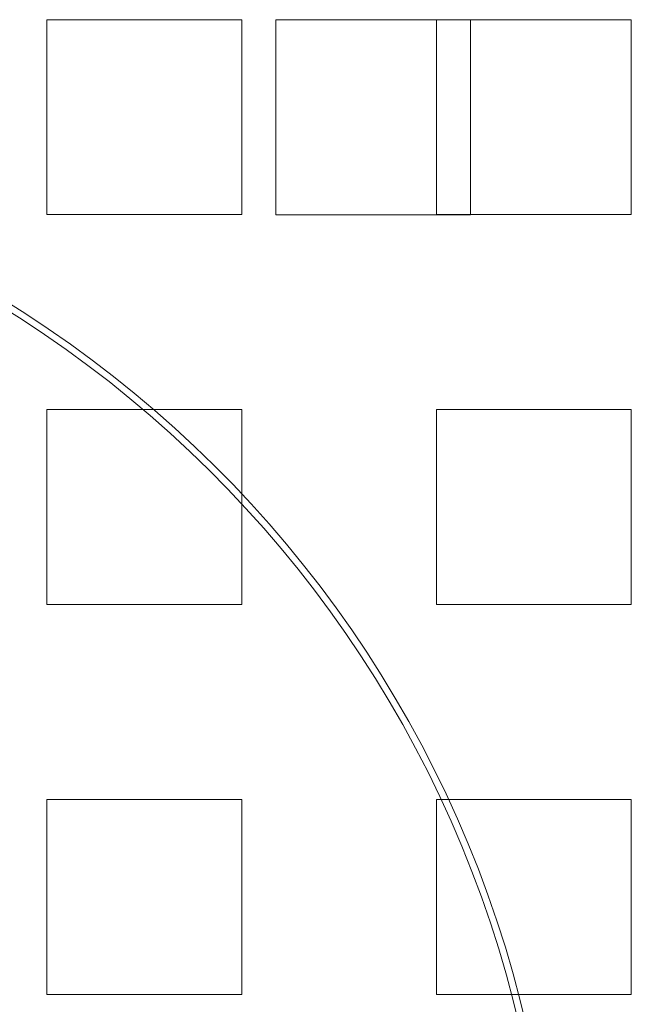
# Model space of a CAD drawing. Header units: inches. Extents: x 1 to 109, y 1 to 85.
# Tile 207 of 256: x 87.684 to 88.207, y 16.907 to 17.748. Entities that reach past the tile are written whole.
import ezdxf

# ---------------------------------------------------------------- set-up
doc = ezdxf.new("R2010")
doc.units = ezdxf.units.IN
doc.header["$MEASUREMENT"] = 0

msp = doc.modelspace()

# ---------------------------------------------------------------- linework, layer by layer
at = {"color": 7, "linetype": 'Continuous', "lineweight": 15, "ltscale": 5}
for p, q in [((87.70748, 17.74827), (87.87414, 17.74827)), ((87.70748, 17.58161), (87.70748, 17.74827)), ((87.87414, 17.74827), (87.87414, 17.58161)), ((87.90331, 17.74811), (87.90331, 17.58144)), ((88.06998, 17.74811), (87.90331, 17.74811)), ((88.04081, 17.74827), (88.20748, 17.74827)), ((88.04081, 17.58161), (88.04081, 17.74827)), ((88.06998, 17.58144), (88.06998, 17.74811)), ((88.20748, 17.74827), (88.20748, 17.58161)), ((87.87414, 17.58161), (87.70748, 17.58161)), ((87.90331, 17.58144), (88.06998, 17.58144)), ((88.20748, 17.58161), (88.04081, 17.58161)), ((87.70748, 17.24827), (87.70748, 17.41494)), ((87.70748, 17.41494), (87.87414, 17.41494)), ((87.87414, 17.41494), (87.87414, 17.24827)), ((88.04081, 17.41494), (88.20748, 17.41494)), ((88.04081, 17.24827), (88.04081, 17.41494)), ((88.20748, 17.41494), (88.20748, 17.24827)), ((87.87414, 17.24827), (87.70748, 17.24827)), ((88.20748, 17.24827), (88.04081, 17.24827)), ((87.70748, 17.08161), (87.87414, 17.08161)), ((87.70748, 16.91494), (87.70748, 17.08161)), ((87.87414, 17.08161), (87.87414, 16.91494)), ((88.04081, 17.08161), (88.20748, 17.08161)), ((88.04081, 16.91494), (88.04081, 17.08161)), ((88.20748, 17.08161), (88.20748, 16.91494)), ((87.87414, 16.91494), (87.70748, 16.91494)), ((88.20748, 16.91494), (88.04081, 16.91494))]:
    msp.add_line(p, q, dxfattribs=at)
at = {"color": 7, "linetype": 'Continuous', "lineweight": 15, "ltscale": 25}
for radius, start, end in [(0.98958, 3.13776, 176.86224), (0.98958, 3.13776, 176.86224), (0.98375, 3.15638, 176.84362), (0.98375, 3.15638, 176.84362)]:
    msp.add_arc((87.15356, 16.66477), radius, start, end, dxfattribs=at)

doc.saveas('drawing.dxf')
